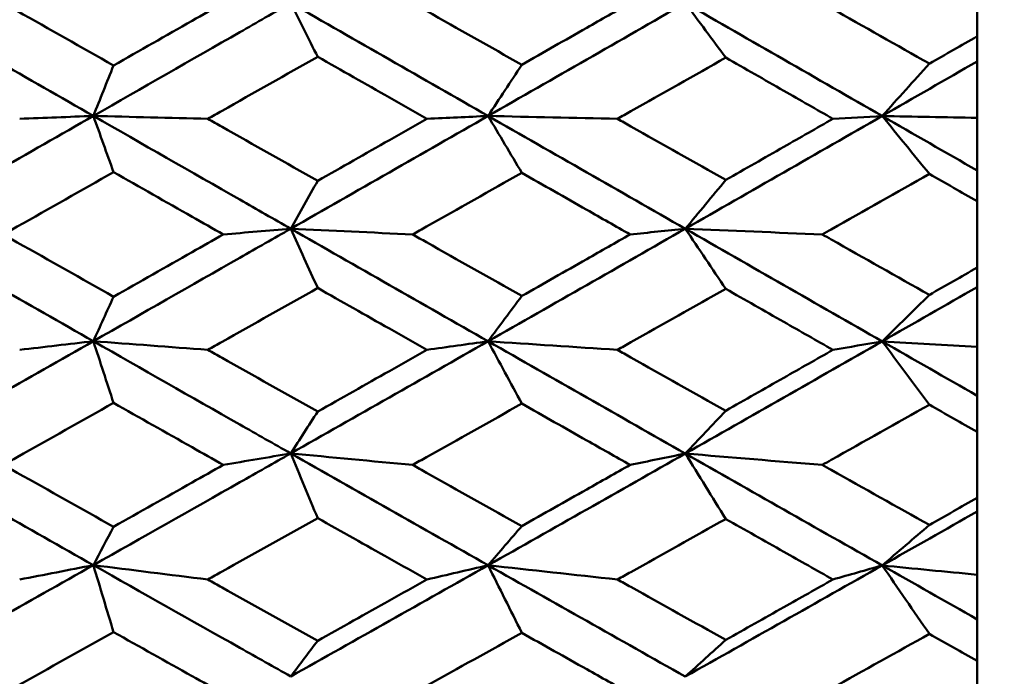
# Model space of a CAD drawing. Header units: millimetres. Extents: x 563 to 2732, y 83 to 2094.
# Tile 11 of 74: x 868.44 to 873.78, y 224.57 to 228.13. Entities that reach past the tile are written whole.
import ezdxf

# ---------------------------------------------------------------- set-up
doc = ezdxf.new("R2010")
doc.units = ezdxf.units.MM
doc.header["$LTSCALE"] = 10
doc.layers.add('Widoczne (ISO)', color=7, linetype='Continuous', lineweight=50)

msp = doc.modelspace()

# ---------------------------------------------------------------- linework, layer by layer
at = {"layer": 'Widoczne (ISO)'}
for p, q in [((873.6363, 228.0405), (873.6363, 228.4012)), ((873.6363, 228.0405), (873.6363, 227.9042)), ((873.6363, 227.9042), (873.6363, 227.5979)), ((873.6363, 227.5979), (873.6363, 227.3118)), ((873.6363, 227.3118), (873.6363, 227.1451)), ((873.6363, 226.7851), (873.6363, 227.1451)), ((873.6363, 226.7851), (873.6363, 226.6797)), ((873.6363, 226.6797), (873.6363, 226.3544)), ((873.6363, 226.3544), (873.6363, 226.0897)), ((873.6363, 226.0897), (873.6363, 225.8932)), ((873.6363, 225.5354), (873.6363, 225.8932)), ((873.6363, 225.5354), (873.6363, 225.4613)), ((873.6363, 225.4613), (873.6363, 225.1182)), ((873.6363, 225.1182), (873.6363, 224.876)), ((873.6363, 224.876), (873.6363, 224.6505)), ((873.6363, 224.2963), (873.6363, 224.6505))]:
    msp.add_line(p, q, dxfattribs=at)
msp.add_circle((836.6039, 228.2209), 50, dxfattribs=at)
for points in [[(867.7712, 228.2209), (868.1279, 228.0165), (868.4847, 227.8123), (868.8414, 227.6083)], [(869.9122, 228.2209), (870.2691, 228.0167), (870.626, 227.8124), (870.983, 227.6082)], [(869.9122, 228.2209), (869.9609, 228.1238), (870.0097, 228.0267), (870.0584, 227.9296)], [(870.983, 227.6082), (871.3396, 227.8122), (871.6963, 228.0165), (872.0528, 228.2209)], [(872.0528, 228.2209), (872.409, 228.0167), (872.765, 227.8124), (873.1209, 227.608)], [(872.0528, 228.2209), (872.126, 228.1222), (872.1992, 228.0235), (872.2724, 227.9247)], [(873.1209, 227.608), (873.2927, 227.7067), (873.4646, 227.8054), (873.6363, 227.9042)], [(873.1209, 227.608), (873.2062, 227.7026), (873.2916, 227.7973), (873.377, 227.892)], [(868.8414, 227.6083), (868.8779, 227.6996), (868.9144, 227.7909), (868.9509, 227.8822)], [(870.983, 227.6082), (871.0439, 227.7008), (871.1049, 227.7934), (871.1659, 227.886)], [(867.7712, 226.9964), (868.1279, 227.2003), (868.4847, 227.4043), (868.8414, 227.6083)], [(868.4416, 227.5927), (868.5751, 227.5979), (868.7083, 227.6031), (868.8414, 227.6083)], [(869.4626, 227.5927), (869.255, 227.5978), (869.0479, 227.6031), (868.8414, 227.6083)], [(868.8414, 227.6083), (868.8779, 227.5066), (868.9144, 227.405), (868.9509, 227.3033)], [(869.9122, 226.9962), (870.2691, 227.1999), (870.626, 227.404), (870.983, 227.6082)], [(870.6506, 227.5927), (870.7615, 227.5978), (870.8723, 227.603), (870.983, 227.6082)], [(871.685, 227.5927), (871.4504, 227.5978), (871.2164, 227.603), (870.983, 227.6082)], [(870.983, 227.6082), (871.3396, 227.4041), (871.6963, 227.2), (872.0528, 226.9959)], [(870.983, 227.6082), (871.0439, 227.5053), (871.1049, 227.4024), (871.1659, 227.2994)], [(872.0528, 226.9959), (872.409, 227.1996), (872.765, 227.4037), (873.1209, 227.608)], [(872.8537, 227.5927), (872.9429, 227.5978), (873.0319, 227.6029), (873.1209, 227.608)], [(873.6363, 227.5979), (873.4642, 227.6012), (873.2924, 227.6046), (873.1209, 227.608)], [(873.1209, 227.608), (873.2927, 227.5093), (873.4646, 227.4106), (873.6363, 227.3118)], [(873.1209, 227.608), (873.2062, 227.5032), (873.2916, 227.3984), (873.377, 227.2934)], [(869.9122, 226.9962), (869.9609, 227.0828), (870.0097, 227.1693), (870.0584, 227.2559)], [(872.0528, 226.9959), (872.126, 227.0841), (872.1992, 227.1724), (872.2724, 227.2608)], [(867.7712, 226.9964), (868.1279, 226.7925), (868.4847, 226.5888), (868.8414, 226.3856)], [(869.5464, 226.9651), (869.6685, 226.9754), (869.7905, 226.9858), (869.9122, 226.9962)], [(870.5736, 226.9651), (870.3526, 226.9754), (870.1321, 226.9858), (869.9122, 226.9962)], [(869.9122, 226.9962), (870.2691, 226.7924), (870.626, 226.5887), (870.983, 226.3852)], [(869.9122, 226.9962), (869.9609, 226.889), (870.0097, 226.7818), (870.0584, 226.6745)], [(870.983, 226.3852), (871.3396, 226.5884), (871.6963, 226.792), (872.0528, 226.9959)], [(871.7533, 226.9651), (871.8533, 226.9753), (871.9531, 226.9856), (872.0528, 226.9959)], [(872.796, 226.9651), (872.5476, 226.9753), (872.2999, 226.9856), (872.0528, 226.9959)], [(872.0528, 226.9959), (872.409, 226.7921), (872.765, 226.5883), (873.1209, 226.3847)], [(872.0528, 226.9959), (872.126, 226.8872), (872.1992, 226.7784), (872.2724, 226.6696)], [(873.1209, 226.3847), (873.2927, 226.4829), (873.4646, 226.5813), (873.6363, 226.6797)], [(868.8414, 226.3856), (868.8779, 226.4661), (868.9144, 226.5467), (868.9509, 226.6272)], [(870.983, 226.3852), (871.0439, 226.4671), (871.1049, 226.5491), (871.1659, 226.6311)], [(873.1209, 226.3847), (873.2062, 226.4687), (873.2916, 226.5528), (873.377, 226.637)], [(867.7712, 225.7768), (868.1279, 225.9794), (868.4847, 226.1824), (868.8414, 226.3856)], [(868.4416, 226.3387), (868.5751, 226.3543), (868.7083, 226.3699), (868.8414, 226.3856)], [(869.4626, 226.3387), (869.255, 226.3543), (869.0479, 226.3699), (868.8414, 226.3856)], [(868.8414, 226.3856), (868.8779, 226.2739), (868.9144, 226.1623), (868.9509, 226.0506)], [(869.9122, 225.7764), (870.2691, 225.9789), (870.626, 226.1818), (870.983, 226.3852)], [(870.6506, 226.3387), (870.7615, 226.3542), (870.8723, 226.3697), (870.983, 226.3852)], [(871.685, 226.3387), (871.4504, 226.3541), (871.2164, 226.3696), (870.983, 226.3852)], [(870.983, 226.3852), (871.3396, 226.1819), (871.6963, 225.9787), (872.0528, 225.7758)], [(870.983, 226.3852), (871.0439, 226.2724), (871.1049, 226.1596), (871.1659, 226.0467)], [(872.0528, 225.7758), (872.409, 225.9782), (872.765, 226.1812), (873.1209, 226.3847)], [(872.8537, 226.3387), (872.9429, 226.354), (873.0319, 226.3693), (873.1209, 226.3847)], [(873.6363, 226.3544), (873.4642, 226.3644), (873.2924, 226.3745), (873.1209, 226.3847)], [(873.1209, 226.3847), (873.2927, 226.2863), (873.4646, 226.188), (873.6363, 226.0897)], [(873.1209, 226.3847), (873.2062, 226.2701), (873.2916, 226.1555), (873.377, 226.0408)], [(869.9122, 225.7764), (869.9609, 225.8521), (870.0097, 225.9277), (870.0584, 226.0035)], [(872.0528, 225.7758), (872.126, 225.8532), (872.1992, 225.9308), (872.2724, 226.0083)], [(867.7712, 225.7768), (868.1279, 225.574), (868.4847, 225.3717), (868.8414, 225.1701)], [(869.5464, 225.7142), (869.6685, 225.7349), (869.7905, 225.7556), (869.9122, 225.7764)], [(870.5736, 225.7142), (870.3526, 225.7348), (870.1321, 225.7556), (869.9122, 225.7764)], [(869.9122, 225.7764), (870.2691, 225.5738), (870.626, 225.3714), (870.983, 225.1695)], [(869.9122, 225.7764), (869.9609, 225.6594), (870.0097, 225.5425), (870.0584, 225.4255)], [(870.983, 225.1695), (871.3396, 225.371), (871.6963, 225.5731), (872.0528, 225.7758)], [(871.7533, 225.7142), (871.8533, 225.7347), (871.9531, 225.7553), (872.0528, 225.7758)], [(872.796, 225.7142), (872.5476, 225.7346), (872.2999, 225.7551), (872.0528, 225.7758)], [(872.0528, 225.7758), (872.409, 225.5731), (872.765, 225.3707), (873.1209, 225.1686)], [(872.0528, 225.7758), (872.126, 225.6575), (872.1992, 225.5391), (872.2724, 225.4206)], [(873.1209, 225.1686), (873.2927, 225.266), (873.4646, 225.3636), (873.6363, 225.4613)], [(868.8414, 225.1701), (868.8779, 225.2395), (868.9144, 225.309), (868.9509, 225.3786)], [(870.983, 225.1695), (871.0439, 225.2404), (871.1049, 225.3114), (871.1659, 225.3824)], [(873.1209, 225.1686), (873.2062, 225.2417), (873.2916, 225.315), (873.377, 225.3883)], [(867.7712, 224.5668), (868.1279, 224.7674), (868.4847, 224.9685), (868.8414, 225.1701)], [(868.4416, 225.0922), (868.5751, 225.1181), (868.7083, 225.1441), (868.8414, 225.1701)], [(869.4626, 225.0922), (869.255, 225.118), (869.0479, 225.144), (868.8414, 225.1701)], [(868.8414, 225.1701), (868.8779, 225.0489), (868.9144, 224.9277), (868.9509, 224.8065)], [(869.9122, 224.5662), (870.2691, 224.7666), (870.626, 224.9678), (870.983, 225.1695)], [(870.6506, 225.0922), (870.7615, 225.1179), (870.8723, 225.1437), (870.983, 225.1695)], [(871.685, 225.0922), (871.4504, 225.1178), (871.2164, 225.1436), (870.983, 225.1695)], [(870.983, 225.1695), (871.3396, 224.9677), (871.6963, 224.7663), (872.0528, 224.5653)], [(870.983, 225.1695), (871.0439, 225.0472), (871.1049, 224.925), (871.1659, 224.8027)], [(872.0528, 224.5653), (872.409, 224.7657), (872.765, 224.9668), (873.1209, 225.1686)], [(872.8537, 225.0922), (872.9429, 225.1176), (873.0319, 225.1431), (873.1209, 225.1686)], [(873.6363, 225.1182), (873.4642, 225.1349), (873.2924, 225.1517), (873.1209, 225.1686)], [(873.1209, 225.1686), (873.2927, 225.071), (873.4646, 224.9734), (873.6363, 224.876)], [(873.1209, 225.1686), (873.2062, 225.0447), (873.2916, 224.9208), (873.377, 224.7968)], [(869.9122, 224.5662), (869.9609, 224.6307), (870.0097, 224.6952), (870.0584, 224.7598)], [(872.0528, 224.5653), (872.126, 224.6317), (872.1992, 224.6981), (872.2724, 224.7646)]]:
    msp.add_open_spline(points, degree=3, dxfattribs=at)
for points, knots in [([(868.3529, 228.2209), (868.3781, 228.2065), (868.4034, 228.1922), (868.6027, 228.0793), (868.7768, 227.9807), (868.9509, 227.8822)], [0.06686277, 0.06686277, 0.06686277, 0.06686277, 0.07557848, 0.07557848, 0.13558897, 0.13558897, 0.13558897, 0.13558897]), ([(868.8414, 227.6083), (869.1064, 227.7599), (869.3714, 227.9115), (869.7283, 228.1156), (869.8202, 228.1682), (869.9122, 228.2209)], [0.3692784, 0.3692784, 0.3692784, 0.3692784, 0.4608442, 0.4608442, 0.492629, 0.492629, 0.492629, 0.492629]), ([(868.9509, 227.8822), (869.0929, 227.9629), (869.2348, 228.0437), (869.4333, 228.1566), (869.4899, 228.1887), (869.5464, 228.2209)], [0.01259731, 0.01259731, 0.01259731, 0.01259731, 0.06159863, 0.06159863, 0.08110666, 0.08110666, 0.08110666, 0.08110666]), ([(870.5736, 228.2209), (870.5987, 228.2066), (870.6239, 228.1924), (870.8213, 228.0808), (870.9936, 227.9834), (871.1659, 227.886)], [0.07597559, 0.07597559, 0.07597559, 0.07597559, 0.08464777, 0.08464777, 0.14401425, 0.14401425, 0.14401425, 0.14401425]), ([(871.1659, 227.886), (871.2832, 227.9529), (871.4006, 228.0198), (871.5964, 228.1314), (871.6749, 228.1761), (871.7533, 228.2209)], [0.02104899, 0.02104899, 0.02104899, 0.02104899, 0.0615671, 0.0615671, 0.08866561, 0.08866561, 0.08866561, 0.08866561]), ([(872.796, 228.2209), (872.8122, 228.2117), (872.8285, 228.2025), (873.0222, 228.0929), (873.1996, 227.9925), (873.377, 227.892)], [0.0853813, 0.0853813, 0.0853813, 0.0853813, 0.09097809, 0.09097809, 0.15214536, 0.15214536, 0.15214536, 0.15214536]), ([(873.377, 227.892), (873.3776, 227.8923), (873.3781, 227.8926), (873.4645, 227.9421), (873.5504, 227.9913), (873.6363, 228.0405)], [0.02951568, 0.02951568, 0.02951568, 0.02951568, 0.02969929, 0.02969929, 0.05939589, 0.05939589, 0.05939589, 0.05939589]), ([(870.0584, 227.9296), (869.8854, 227.8318), (869.7124, 227.7339), (869.5138, 227.6216), (869.4882, 227.6071), (869.4626, 227.5927)], [0.02053386, 0.02053386, 0.02053386, 0.02053386, 0.08016461, 0.08016461, 0.08898694, 0.08898694, 0.08898694, 0.08898694]), ([(870.6506, 227.5927), (870.5829, 227.6312), (870.5153, 227.6697), (870.3179, 227.782), (870.1882, 227.8558), (870.0584, 227.9296)], [0.03825175, 0.03825175, 0.03825175, 0.03825175, 0.06160817, 0.06160817, 0.10638617, 0.10638617, 0.10638617, 0.10638617]), ([(872.2724, 227.9247), (872.1009, 227.8277), (871.9293, 227.7307), (871.7335, 227.6201), (871.7093, 227.6064), (871.685, 227.5927)], [0.02983351, 0.02983351, 0.02983351, 0.02983351, 0.0889495, 0.0889495, 0.09731113, 0.09731113, 0.09731113, 0.09731113]), ([(872.8537, 227.5927), (872.7648, 227.6435), (872.6759, 227.6943), (872.4821, 227.8049), (872.3773, 227.8648), (872.2724, 227.9247)], [0.03078053, 0.03078053, 0.03078053, 0.03078053, 0.06149921, 0.06149921, 0.09773041, 0.09773041, 0.09773041, 0.09773041]), ([(868.8414, 227.6083), (869.1064, 227.4567), (869.3714, 227.3052), (869.7283, 227.1013), (869.8202, 227.0487), (869.9122, 226.9962)], [0.3692784, 0.3692784, 0.3692784, 0.3692784, 0.4608442, 0.4608442, 0.492629, 0.492629, 0.492629, 0.492629]), ([(869.4626, 227.5927), (869.4881, 227.5782), (869.5137, 227.5638), (869.7123, 227.4515), (869.8853, 227.3537), (870.0584, 227.2559)], [0.07138254, 0.07138254, 0.07138254, 0.07138254, 0.08018544, 0.08018544, 0.13983561, 0.13983561, 0.13983561, 0.13983561]), ([(870.0584, 227.2559), (870.1881, 227.3296), (870.3178, 227.4034), (870.5152, 227.5156), (870.5829, 227.5541), (870.6506, 227.5927)], [0.01681985, 0.01681985, 0.01681985, 0.01681985, 0.06159108, 0.06159108, 0.08495433, 0.08495433, 0.08495433, 0.08495433]), ([(871.685, 227.5927), (871.7092, 227.579), (871.7333, 227.5653), (871.9291, 227.4547), (872.1008, 227.3577), (872.2724, 227.2608)], [0.0806421, 0.0806421, 0.0806421, 0.0806421, 0.08897282, 0.08897282, 0.14811965, 0.14811965, 0.14811965, 0.14811965]), ([(872.2724, 227.2608), (872.3772, 227.3206), (872.4821, 227.3804), (872.6759, 227.4911), (872.7648, 227.5418), (872.8537, 227.5927)], [0.02528165, 0.02528165, 0.02528165, 0.02528165, 0.06150593, 0.06150593, 0.09223152, 0.09223152, 0.09223152, 0.09223152]), ([(868.9509, 227.3033), (868.7768, 227.2048), (868.6028, 227.1064), (868.4035, 226.9937), (868.3782, 226.9794), (868.3529, 226.9651)], [0.01556037, 0.01556037, 0.01556037, 0.01556037, 0.07555527, 0.07555527, 0.08428623, 0.08428623, 0.08428623, 0.08428623]), ([(869.5464, 226.9651), (869.4899, 226.9971), (869.4334, 227.0292), (869.2349, 227.1419), (869.0929, 227.2226), (868.9509, 227.3033)], [0.04208868, 0.04208868, 0.04208868, 0.04208868, 0.06158988, 0.06158988, 0.11059803, 0.11059803, 0.11059803, 0.11059803]), ([(871.1659, 227.2994), (870.9937, 227.2022), (870.8215, 227.105), (870.6241, 226.9935), (870.5988, 226.9793), (870.5736, 226.9651)], [0.02530969, 0.02530969, 0.02530969, 0.02530969, 0.08465152, 0.08465152, 0.09334823, 0.09334823, 0.09334823, 0.09334823]), ([(871.7533, 226.9651), (871.6749, 227.0097), (871.5964, 227.0544), (871.4006, 227.1658), (871.2833, 227.2326), (871.1659, 227.2994)], [0.03448054, 0.03448054, 0.03448054, 0.03448054, 0.06157222, 0.06157222, 0.10209717, 0.10209717, 0.10209717, 0.10209717]), ([(873.377, 227.2934), (873.1997, 227.1931), (873.0224, 227.0929), (872.8287, 226.9835), (872.8124, 226.9743), (872.796, 226.9651)], [0.0297954, 0.0297954, 0.0297954, 0.0297954, 0.09092493, 0.09092493, 0.09655955, 0.09655955, 0.09655955, 0.09655955]), ([(873.6363, 227.1451), (873.5504, 227.1942), (873.4645, 227.2434), (873.3781, 227.2928), (873.3776, 227.2931), (873.377, 227.2934)], [0, 0, 0, 0, 0.02969567, 0.02969567, 0.02988021, 0.02988021, 0.02988021, 0.02988021]), ([(868.8414, 226.3856), (869.1064, 226.5365), (869.3714, 226.6876), (869.7283, 226.8912), (869.8202, 226.9437), (869.9122, 226.9962)], [0.3692784, 0.3692784, 0.3692784, 0.3692784, 0.4608442, 0.4608442, 0.492629, 0.492629, 0.492629, 0.492629]), ([(868.3529, 226.9651), (868.3781, 226.9508), (868.4034, 226.9365), (868.6027, 226.8238), (868.7768, 226.7255), (868.9509, 226.6272)], [0.06686277, 0.06686277, 0.06686277, 0.06686277, 0.07557848, 0.07557848, 0.13558897, 0.13558897, 0.13558897, 0.13558897]), ([(868.9509, 226.6272), (869.0929, 226.7077), (869.2348, 226.7882), (869.4333, 226.9009), (869.4899, 226.933), (869.5464, 226.9651)], [0.01259731, 0.01259731, 0.01259731, 0.01259731, 0.06159863, 0.06159863, 0.08110666, 0.08110666, 0.08110666, 0.08110666]), ([(870.5736, 226.9651), (870.5987, 226.9509), (870.6239, 226.9367), (870.8213, 226.8253), (870.9936, 226.7281), (871.1659, 226.6311)], [0.07597559, 0.07597559, 0.07597559, 0.07597559, 0.08464777, 0.08464777, 0.14401425, 0.14401425, 0.14401425, 0.14401425]), ([(871.1659, 226.6311), (871.2832, 226.6977), (871.4006, 226.7644), (871.5964, 226.8758), (871.6749, 226.9204), (871.7533, 226.9651)], [0.02104899, 0.02104899, 0.02104899, 0.02104899, 0.0615671, 0.0615671, 0.08866561, 0.08866561, 0.08866561, 0.08866561]), ([(872.796, 226.9651), (872.8122, 226.9559), (872.8285, 226.9467), (873.0222, 226.8374), (873.1996, 226.7372), (873.377, 226.637)], [0.0853813, 0.0853813, 0.0853813, 0.0853813, 0.09097809, 0.09097809, 0.15214536, 0.15214536, 0.15214536, 0.15214536]), ([(873.377, 226.637), (873.3776, 226.6373), (873.3781, 226.6376), (873.4645, 226.687), (873.5504, 226.736), (873.6363, 226.7851)], [0.02951568, 0.02951568, 0.02951568, 0.02951568, 0.02969929, 0.02969929, 0.05939589, 0.05939589, 0.05939589, 0.05939589]), ([(870.0584, 226.6745), (869.8854, 226.5769), (869.7124, 226.4794), (869.5138, 226.3675), (869.4882, 226.3531), (869.4626, 226.3387)], [0.02053386, 0.02053386, 0.02053386, 0.02053386, 0.08016461, 0.08016461, 0.08898694, 0.08898694, 0.08898694, 0.08898694]), ([(870.6506, 226.3387), (870.5829, 226.3771), (870.5153, 226.4154), (870.3179, 226.5273), (870.1882, 226.6009), (870.0584, 226.6745)], [0.03825175, 0.03825175, 0.03825175, 0.03825175, 0.06160817, 0.06160817, 0.10638617, 0.10638617, 0.10638617, 0.10638617]), ([(872.2724, 226.6696), (872.1009, 226.5729), (871.9293, 226.4762), (871.7335, 226.366), (871.7093, 226.3524), (871.685, 226.3387)], [0.02983351, 0.02983351, 0.02983351, 0.02983351, 0.0889495, 0.0889495, 0.09731113, 0.09731113, 0.09731113, 0.09731113]), ([(872.8537, 226.3387), (872.7648, 226.3893), (872.6759, 226.4399), (872.4821, 226.5502), (872.3773, 226.6099), (872.2724, 226.6696)], [0.03078053, 0.03078053, 0.03078053, 0.03078053, 0.06149921, 0.06149921, 0.09773041, 0.09773041, 0.09773041, 0.09773041]), ([(868.8414, 226.3856), (869.1064, 226.2345), (869.3714, 226.0837), (869.7283, 225.8809), (869.8202, 225.8286), (869.9122, 225.7764)], [0.3692784, 0.3692784, 0.3692784, 0.3692784, 0.4608442, 0.4608442, 0.492629, 0.492629, 0.492629, 0.492629]), ([(869.4626, 226.3387), (869.4881, 226.3243), (869.5137, 226.3099), (869.7123, 226.1981), (869.8853, 226.1007), (870.0584, 226.0035)], [0.07138254, 0.07138254, 0.07138254, 0.07138254, 0.08018544, 0.08018544, 0.13983561, 0.13983561, 0.13983561, 0.13983561]), ([(870.0584, 226.0035), (870.1881, 226.0768), (870.3178, 226.1502), (870.5152, 226.262), (870.5829, 226.3003), (870.6506, 226.3387)], [0.01681985, 0.01681985, 0.01681985, 0.01681985, 0.06159108, 0.06159108, 0.08495433, 0.08495433, 0.08495433, 0.08495433]), ([(871.685, 226.3387), (871.7092, 226.3251), (871.7333, 226.3115), (871.9291, 226.2013), (872.1008, 226.1048), (872.2724, 226.0083)], [0.0806421, 0.0806421, 0.0806421, 0.0806421, 0.08897282, 0.08897282, 0.14811965, 0.14811965, 0.14811965, 0.14811965]), ([(872.2724, 226.0083), (872.3772, 226.0678), (872.4821, 226.1274), (872.6759, 226.2375), (872.7648, 226.2881), (872.8537, 226.3387)], [0.02528165, 0.02528165, 0.02528165, 0.02528165, 0.06150593, 0.06150593, 0.09223152, 0.09223152, 0.09223152, 0.09223152]), ([(868.9509, 226.0506), (868.7768, 225.9526), (868.6028, 225.8547), (868.4035, 225.7427), (868.3782, 225.7284), (868.3529, 225.7142)], [0.01556037, 0.01556037, 0.01556037, 0.01556037, 0.07555527, 0.07555527, 0.08428623, 0.08428623, 0.08428623, 0.08428623]), ([(869.5464, 225.7142), (869.4899, 225.7461), (869.4334, 225.778), (869.2349, 225.8901), (869.0929, 225.9703), (868.9509, 226.0506)], [0.04208868, 0.04208868, 0.04208868, 0.04208868, 0.06158988, 0.06158988, 0.11059803, 0.11059803, 0.11059803, 0.11059803]), ([(871.1659, 226.0467), (870.9937, 225.95), (870.8215, 225.8533), (870.6241, 225.7425), (870.5988, 225.7284), (870.5736, 225.7142)], [0.02530969, 0.02530969, 0.02530969, 0.02530969, 0.08465152, 0.08465152, 0.09334823, 0.09334823, 0.09334823, 0.09334823]), ([(871.7533, 225.7142), (871.6749, 225.7586), (871.5964, 225.803), (871.4006, 225.9138), (871.2833, 225.9803), (871.1659, 226.0467)], [0.03448054, 0.03448054, 0.03448054, 0.03448054, 0.06157222, 0.06157222, 0.10209717, 0.10209717, 0.10209717, 0.10209717]), ([(873.377, 226.0408), (873.1997, 225.941), (873.0224, 225.8413), (872.8287, 225.7326), (872.8124, 225.7234), (872.796, 225.7142)], [0.0297954, 0.0297954, 0.0297954, 0.0297954, 0.09092493, 0.09092493, 0.09655955, 0.09655955, 0.09655955, 0.09655955]), ([(873.6363, 225.8932), (873.5504, 225.9421), (873.4645, 225.991), (873.3781, 226.0402), (873.3776, 226.0405), (873.377, 226.0408)], [0, 0, 0, 0, 0.02969567, 0.02969567, 0.02988021, 0.02988021, 0.02988021, 0.02988021]), ([(868.8414, 225.1701), (869.1064, 225.3198), (869.3714, 225.4698), (869.7283, 225.672), (869.8202, 225.7242), (869.9122, 225.7764)], [0.3692784, 0.3692784, 0.3692784, 0.3692784, 0.4608442, 0.4608442, 0.492629, 0.492629, 0.492629, 0.492629]), ([(868.3529, 225.7142), (868.3781, 225.7), (868.4034, 225.6858), (868.6027, 225.5738), (868.7768, 225.4761), (868.9509, 225.3786)], [0.06686277, 0.06686277, 0.06686277, 0.06686277, 0.07557848, 0.07557848, 0.13558897, 0.13558897, 0.13558897, 0.13558897]), ([(868.9509, 225.3786), (869.0929, 225.4585), (869.2348, 225.5385), (869.4333, 225.6504), (869.4899, 225.6823), (869.5464, 225.7142)], [0.01259731, 0.01259731, 0.01259731, 0.01259731, 0.06159863, 0.06159863, 0.08110666, 0.08110666, 0.08110666, 0.08110666]), ([(870.5736, 225.7142), (870.5987, 225.7001), (870.6239, 225.686), (870.8213, 225.5753), (870.9936, 225.4788), (871.1659, 225.3824)], [0.07597559, 0.07597559, 0.07597559, 0.07597559, 0.08464777, 0.08464777, 0.14401425, 0.14401425, 0.14401425, 0.14401425]), ([(871.1659, 225.3824), (871.2832, 225.4486), (871.4006, 225.5148), (871.5964, 225.6254), (871.6749, 225.6698), (871.7533, 225.7142)], [0.02104899, 0.02104899, 0.02104899, 0.02104899, 0.0615671, 0.0615671, 0.08866561, 0.08866561, 0.08866561, 0.08866561]), ([(872.796, 225.7142), (872.8122, 225.7051), (872.8285, 225.696), (873.0222, 225.5873), (873.1996, 225.4877), (873.377, 225.3883)], [0.0853813, 0.0853813, 0.0853813, 0.0853813, 0.09097809, 0.09097809, 0.15214536, 0.15214536, 0.15214536, 0.15214536]), ([(873.377, 225.3883), (873.3776, 225.3886), (873.3781, 225.3889), (873.4645, 225.4379), (873.5504, 225.4866), (873.6363, 225.5354)], [0.02951568, 0.02951568, 0.02951568, 0.02951568, 0.02969929, 0.02969929, 0.05939589, 0.05939589, 0.05939589, 0.05939589]), ([(870.0584, 225.4255), (869.8854, 225.3286), (869.7124, 225.2318), (869.5138, 225.1208), (869.4882, 225.1065), (869.4626, 225.0922)], [0.02053386, 0.02053386, 0.02053386, 0.02053386, 0.08016461, 0.08016461, 0.08898694, 0.08898694, 0.08898694, 0.08898694]), ([(870.6506, 225.0922), (870.5829, 225.1302), (870.5153, 225.1683), (870.3179, 225.2794), (870.1882, 225.3524), (870.0584, 225.4255)], [0.03825175, 0.03825175, 0.03825175, 0.03825175, 0.06160817, 0.06160817, 0.10638617, 0.10638617, 0.10638617, 0.10638617]), ([(872.2724, 225.4206), (872.1009, 225.3246), (871.9293, 225.2287), (871.7335, 225.1193), (871.7093, 225.1057), (871.685, 225.0922)], [0.02983351, 0.02983351, 0.02983351, 0.02983351, 0.0889495, 0.0889495, 0.09731113, 0.09731113, 0.09731113, 0.09731113]), ([(872.8537, 225.0922), (872.7648, 225.1424), (872.6759, 225.1926), (872.4821, 225.3021), (872.3773, 225.3613), (872.2724, 225.4206)], [0.03078053, 0.03078053, 0.03078053, 0.03078053, 0.06149921, 0.06149921, 0.09773041, 0.09773041, 0.09773041, 0.09773041]), ([(868.8414, 225.1701), (869.1064, 225.0202), (869.3714, 224.8707), (869.7283, 224.6697), (869.8202, 224.6179), (869.9122, 224.5662)], [0.3692784, 0.3692784, 0.3692784, 0.3692784, 0.4608442, 0.4608442, 0.492629, 0.492629, 0.492629, 0.492629]), ([(869.4626, 225.0922), (869.4881, 225.0779), (869.5137, 225.0636), (869.7123, 224.9527), (869.8853, 224.8562), (870.0584, 224.7598)], [0.07138254, 0.07138254, 0.07138254, 0.07138254, 0.08018544, 0.08018544, 0.13983561, 0.13983561, 0.13983561, 0.13983561]), ([(870.0584, 224.7598), (870.1881, 224.8325), (870.3178, 224.9052), (870.5152, 225.0161), (870.5829, 225.0541), (870.6506, 225.0922)], [0.01681985, 0.01681985, 0.01681985, 0.01681985, 0.06159108, 0.06159108, 0.08495433, 0.08495433, 0.08495433, 0.08495433]), ([(871.685, 225.0922), (871.7092, 225.0787), (871.7333, 225.0652), (871.9291, 224.9559), (872.1008, 224.8602), (872.2724, 224.7646)], [0.0806421, 0.0806421, 0.0806421, 0.0806421, 0.08897282, 0.08897282, 0.14811965, 0.14811965, 0.14811965, 0.14811965]), ([(872.2724, 224.7646), (872.3772, 224.8236), (872.4821, 224.8826), (872.6759, 224.9918), (872.7648, 225.042), (872.8537, 225.0922)], [0.02528165, 0.02528165, 0.02528165, 0.02528165, 0.06150593, 0.06150593, 0.09223152, 0.09223152, 0.09223152, 0.09223152]), ([(868.9509, 224.8065), (868.7768, 224.7094), (868.6028, 224.6124), (868.4035, 224.5014), (868.3782, 224.4873), (868.3529, 224.4732)], [0.01556037, 0.01556037, 0.01556037, 0.01556037, 0.07555527, 0.07555527, 0.08428623, 0.08428623, 0.08428623, 0.08428623]), ([(869.5464, 224.4732), (869.4899, 224.5048), (869.4334, 224.5364), (869.2349, 224.6474), (869.0929, 224.7269), (868.9509, 224.8065)], [0.04208868, 0.04208868, 0.04208868, 0.04208868, 0.06158988, 0.06158988, 0.11059803, 0.11059803, 0.11059803, 0.11059803]), ([(871.1659, 224.8027), (870.9937, 224.7068), (870.8215, 224.611), (870.6241, 224.5013), (870.5988, 224.4873), (870.5736, 224.4732)], [0.02530969, 0.02530969, 0.02530969, 0.02530969, 0.08465152, 0.08465152, 0.09334823, 0.09334823, 0.09334823, 0.09334823]), ([(871.7533, 224.4732), (871.6749, 224.5172), (871.5964, 224.5612), (871.4006, 224.6709), (871.2833, 224.7368), (871.1659, 224.8027)], [0.03448054, 0.03448054, 0.03448054, 0.03448054, 0.06157222, 0.06157222, 0.10209717, 0.10209717, 0.10209717, 0.10209717]), ([(873.377, 224.7968), (873.1997, 224.6979), (873.0224, 224.5991), (872.8287, 224.4914), (872.8124, 224.4823), (872.796, 224.4732)], [0.0297954, 0.0297954, 0.0297954, 0.0297954, 0.09092493, 0.09092493, 0.09655955, 0.09655955, 0.09655955, 0.09655955]), ([(873.6363, 224.6505), (873.5504, 224.699), (873.4645, 224.7474), (873.3781, 224.7962), (873.3776, 224.7965), (873.377, 224.7968)], [0, 0, 0, 0, 0.02969567, 0.02969567, 0.02988021, 0.02988021, 0.02988021, 0.02988021])]:
    msp.add_open_spline(points, degree=3, knots=knots, dxfattribs=at)

doc.saveas('drawing.dxf')
